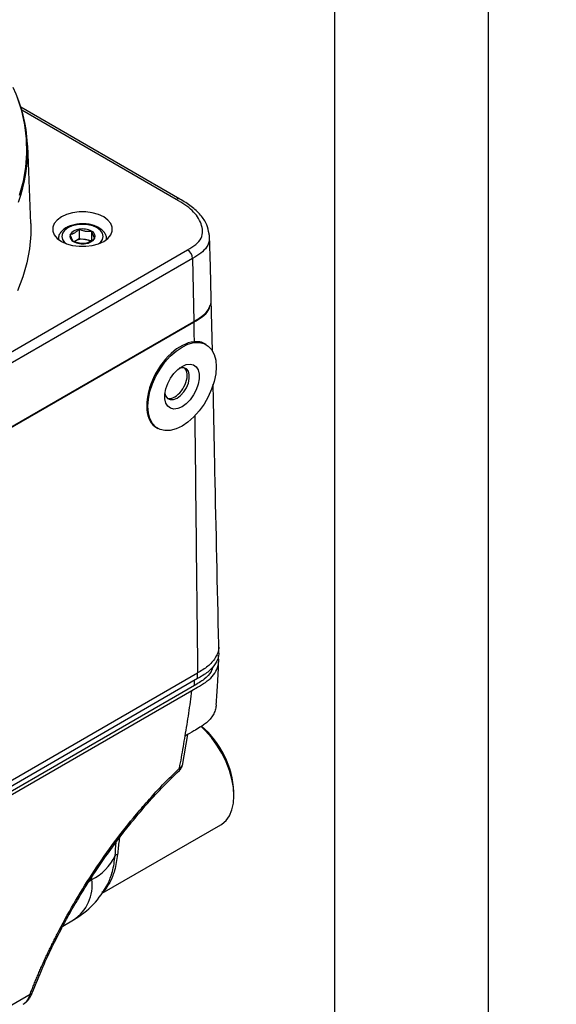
# Model space of a CAD drawing. Header units: millimetres. Extents: x 0 to 776, y 0 to 594.
# Tile 45 of 52: x 715 to 776, y 382 to 494. Entities that reach past the tile are written whole.
import ezdxf

# ---------------------------------------------------------------- set-up
doc = ezdxf.new("R2010")
doc.units = ezdxf.units.MM
doc.header["$LTSCALE"] = 2.75
doc.layers.add('DIMENSIONS', color=140, linetype='Continuous', lineweight=25)
doc.layers.add('TEXT', color=140, linetype='Continuous', lineweight=25)

msp = doc.modelspace()

# ---------------------------------------------------------------- linework, layer by layer
at = {"color": 7, "linetype": 'Continuous'}
msp.add_line((768.36, 593.73), (768.36, 0.01), dxfattribs=at)
for p, q in [((733.29, 473.32), (715.21, 483.76)), ((732.89, 473.28), (715.31, 483.43)), ((716.35, 470.56), (715.99, 479.4)), ((721.85, 469.89), (721.85, 468.83)), ((719.47, 468.76), (719.47, 468.74)), ((721.34, 468.53), (721.85, 468.83)), ((721.85, 468.83), (722.55, 468.72)), ((723.24, 469.67), (723.24, 468.61)), ((724.97, 468.74), (724.97, 468.76)), ((736.59, 469.35), (736.61, 469.14)), ((736.66, 469.21), (736.61, 469.37)), ((721.25, 468.48), (721.34, 468.53)), ((721.28, 468.5), (721.34, 468.53)), ((722.55, 468.72), (723.24, 468.61)), ((685.6, 439.5), (734.17, 467.54)), ((734.74, 466.58), (686.16, 438.53)), ((734.74, 466.58), (734.88, 459.42)), ((737, 456.03), (736.87, 461.92)), ((685.47, 430.81), (734.88, 459.34)), ((685.48, 430.9), (734.88, 459.42)), ((736.29, 456.78), (736.06, 456.91)), ((730.67, 447.32), (730.79, 447.25)), ((737.72, 421.98), (737.72, 422.63)), ((683.8, 389.75), (735.31, 419.48)), ((735.31, 418.83), (683.8, 389.09)), ((734.96, 418.05), (734.96, 418.63)), ((735.31, 418.83), (735.31, 419.48)), ((734.96, 418.05), (683.45, 388.32)), ((683.8, 388.11), (734.67, 417.48)), ((734.67, 417.48), (735.31, 417.85)), ((733.58, 408.97), (734.21, 412.5)), ((739.44, 405.53), (739.44, 405.94)), ((724.46, 394.44), (737.94, 402.22)), ((723.28, 396), (723.28, 396.29)), ((722.99, 395.83), (723.28, 396)), ((719.99, 390.72), (721.21, 391.43)), ((684.76, 364.78), (716.27, 382.97))]:
    msp.add_line(p, q)
at = {"flags": 128}
for points in [[(715.07, 473.76), (715.51, 475.35), (715.79, 476.95), (715.91, 478.55), (715.87, 480.16), (715.67, 481.76), (715.31, 483.35), (714.79, 484.93)], [(719.82, 468.51), (720.41, 468.24), (721.1, 468.05), (721.84, 467.95), (722.6, 467.95), (723.34, 468.05), (724.03, 468.24), (724.63, 468.51), (725.1, 468.85), (725.43, 469.25), (725.6, 469.68), (725.6, 470.12), (725.43, 470.55), (725.1, 470.94), (724.63, 471.29), (724.03, 471.56), (723.34, 471.75), (722.6, 471.85), (721.84, 471.85), (721.1, 471.75), (720.41, 471.56), (719.82, 471.29), (719.34, 470.94), (719.01, 470.55), (718.84, 470.12), (718.84, 469.68), (719.01, 469.25), (719.34, 468.85), (719.82, 468.51)], [(716.35, 470.56), (716.35, 469.29), (716.21, 467.68), (715.9, 466.07), (715.44, 464.48), (714.82, 462.9)], [(724.09, 468.26), (724.26, 468.4), (724.49, 468.73), (724.57, 469.08), (724.49, 469.43), (724.26, 469.76), (723.88, 470.04), (723.4, 470.26), (722.83, 470.39), (722.22, 470.44), (721.61, 470.39), (721.05, 470.26), (720.56, 470.04), (720.19, 469.76), (719.95, 469.43), (719.87, 469.08), (719.95, 468.73), (720.19, 468.4), (720.35, 468.26)], [(736.87, 462.03), (736.76, 465.61), (736.66, 469.19)], [(734.88, 459.34), (734.9, 458.09), (734.91, 457.11)], [(737.42, 454.26), (737.37, 453.45), (737.19, 452.59), (736.9, 451.72), (736.51, 450.85), (736.04, 450.02), (735.48, 449.25), (734.87, 448.56), (734.21, 447.98), (733.54, 447.53), (732.86, 447.2), (732.21, 447.03), (731.59, 447.01), (731.04, 447.13), (730.56, 447.41), (730.17, 447.83), (729.88, 448.37), (729.71, 449.03), (729.65, 449.77), (729.71, 450.59), (729.88, 451.44), (730.17, 452.32), (730.56, 453.18), (731.04, 454.01), (731.59, 454.78), (732.21, 455.47), (732.86, 456.05), (733.54, 456.51), (734.21, 456.83), (734.87, 457.01), (735.48, 457.03), (736.04, 456.9), (736.51, 456.62), (736.9, 456.21), (737.19, 455.66), (737.37, 455.01), (737.42, 454.26)], [(733.54, 454.3), (734.01, 454.51), (734.46, 454.57), (734.85, 454.49), (735.16, 454.26), (735.39, 453.9), (735.5, 453.43), (735.5, 452.88), (735.39, 452.28), (735.16, 451.66), (734.85, 451.06), (734.46, 450.52), (734.01, 450.07), (733.54, 449.73), (733.06, 449.52), (732.62, 449.46), (732.22, 449.55), (731.91, 449.78), (731.68, 450.14), (731.57, 450.61), (731.57, 451.16), (731.68, 451.76), (731.91, 452.38), (732.22, 452.97), (732.62, 453.51), (733.06, 453.96), (733.54, 454.3)], [(731.58, 451.24), (731.68, 450.92), (731.9, 450.66), (732.21, 450.53), (732.57, 450.55), (732.97, 450.71), (733.37, 451.01), (733.73, 451.41), (734.04, 451.89), (734.26, 452.41), (734.37, 452.92), (734.37, 453.38), (734.26, 453.76), (734.04, 454.03), (733.73, 454.16), (733.37, 454.14), (733.23, 454.1)], [(737.94, 402.22), (738.07, 402.3), (738.55, 402.71), (738.93, 403.26), (739.21, 403.92), (739.38, 404.69), (739.44, 405.53), (739.38, 406.45), (739.21, 407.41), (738.93, 408.4), (738.55, 409.38), (738.07, 410.35), (737.51, 411.28), (736.88, 412.14), (736.19, 412.92), (735.7, 413.39)]]:
    msp.add_lwpolyline(points, dxfattribs=at)
for centre, radius, start, end in [((699.35, 478.76), 16.64, 339.6136, 25.8226), ((733.13, 472.98), 0.385, 64.1253, 127.1509), ((721.93, 468.57), 1.32, 93.4335, 146.5611), ((722.22, 467.7), 2.22, 62.6428, 99.7711), ((721.43, 469.09), 0.635, 160.539, 249.2579), ((722.22, 466.83), 1.92, 80.2289, 117.3572), ((722.52, 469.59), 1.32, 273.4335, 326.5611), ((723.02, 469.08), 0.635, 340.539, 69.2579), ((722.22, 470.46), 2.22, 242.6428, 279.7711), ((722.33, 467.16), 1.57, 59.057, 82.3155), ((733.51, 466.51), 1.23, 3.2296, 57.3477), ((728.92, 405.42), 10.53, 2.8315, 49.5898), ((733.03, 408.54), 0.254, 324.356, 27.9268), ((720.51, 401.35), 6.03, 297.4235, 334.0143), ((726.28, 398.36), 0.502, 99.8012, 135.4311), ((718.54, 395.39), 4.78, 303.9367, 7.3755), ((716.21, 400.09), 10, 299.9973, 332.6524), ((716.24, 383.26), 0.289, 275.021, 333.262)]:
    msp.add_arc(centre, radius, start, end)
for centre, major_axis, ratio, start_param, end_param in [((733.41, 452.09), (2.73, 4.77), 0.579895, 0.383136, 3.139392), ((732.71, 452.49), (0.99, 1.74), 0.582397, 3.922469, 6.144606), ((732.71, 452.49), (0.99, 1.74), 0.582397, 3.262602, 3.922469)]:
    msp.add_ellipse(centre, major_axis=major_axis, ratio=ratio, start_param=start_param, end_param=end_param)
for points, knots in [([(734.17, 467.54), (734.84, 467.93), (735.46, 468.36), (735.94, 469.41), (735.9, 469.97), (735.51, 471.04), (735.17, 471.55), (734.21, 472.48), (733.57, 472.89), (732.89, 473.28)], [0, 0, 0, 0, 0.25, 0.25, 0.5, 0.5, 0.75, 0.75, 1, 1, 1, 1]), ([(736.61, 469.37), (736.55, 469.72), (736.4, 470.47), (735.68, 471.53), (734.64, 472.52), (733.74, 473.05), (733.29, 473.32)], [0, 0, 0, 0, 0.223581, 0.481398, 0.742533, 1, 1, 1, 1]), ([(724.08, 470.06), (724, 470.11), (723.75, 470.24), (723.27, 470.4), (722.66, 470.51), (722.03, 470.52), (721.4, 470.45), (720.82, 470.29), (720.3, 470.05), (719.89, 469.74), (719.62, 469.38), (719.48, 469.04), (719.49, 468.82), (719.49, 468.74)], [0, 0, 0, 0, 0.054395, 0.155639, 0.256563, 0.357227, 0.458024, 0.559346, 0.661732, 0.765557, 0.857437, 0.944888, 1, 1, 1, 1]), ([(720.83, 469.3), (720.87, 469.31), (720.95, 469.33), (721.12, 469.39), (721.34, 469.49), (721.55, 469.64), (721.72, 469.77), (721.81, 469.85), (721.85, 469.89)], [0, 0, 0, 0, 0.127254, 0.249953, 0.499471, 0.749349, 0.872264, 1, 1, 1, 1]), ([(721.85, 469.89), (721.91, 469.86), (722.02, 469.82), (722.25, 469.75), (722.54, 469.68), (722.84, 469.66), (723.07, 469.66), (723.18, 469.67), (723.24, 469.67)], [0, 0, 0, 0, 0.127254, 0.249953, 0.499471, 0.749349, 0.872264, 1, 1, 1, 1]), ([(724.96, 468.73), (724.96, 468.83), (724.96, 469.07), (724.79, 469.42), (724.51, 469.78), (724.23, 469.96), (724.08, 470.06)], [0, 0, 0, 0, 0.188521, 0.446862, 0.709602, 1, 1, 1, 1]), ([(721.2, 468.49), (721.19, 468.51), (721.15, 468.55), (721.09, 468.65), (721.01, 468.8), (720.94, 468.99), (720.87, 469.16), (720.84, 469.25), (720.83, 469.3)], [0, 0, 0, 0, 0.1272543, 0.2499531, 0.499471, 0.7493494, 0.8722641, 1, 1, 1, 1]), ([(723.62, 468.87), (723.57, 468.83), (723.49, 468.75), (723.32, 468.62), (723.11, 468.47), (722.89, 468.37), (722.72, 468.31), (722.64, 468.29), (722.6, 468.28)], [0, 0, 0, 0, 0.127254, 0.249953, 0.499471, 0.749349, 0.872264, 1, 1, 1, 1]), ([(723.24, 469.67), (723.26, 469.62), (723.29, 469.53), (723.35, 469.36), (723.43, 469.17), (723.51, 469.02), (723.57, 468.93), (723.6, 468.89), (723.62, 468.87)], [0, 0, 0, 0, 0.127254, 0.249953, 0.499471, 0.749349, 0.872264, 1, 1, 1, 1]), ([(736.61, 469.14), (736.63, 469.01), (736.69, 468.58), (736.41, 467.88), (735.72, 467.14), (735.06, 466.76), (734.74, 466.58)], [0, 0, 0, 0, 0.138512, 0.445222, 0.725344, 1, 1, 1, 1]), ([(722.6, 468.28), (722.54, 468.27), (722.42, 468.26), (722.19, 468.26), (721.9, 468.29), (721.6, 468.35), (721.37, 468.43), (721.26, 468.47), (721.2, 468.49)], [0, 0, 0, 0, 0.127254, 0.249953, 0.499471, 0.749349, 0.872264, 1, 1, 1, 1]), ([(734.88, 459.42), (735.18, 459.6), (735.78, 459.96), (736.43, 460.54), (736.74, 461.14), (736.88, 461.64), (736.85, 461.95), (736.84, 462.07)], [0, 0, 0, 0, 0.250411, 0.49878, 0.687269, 0.876074, 1, 1, 1, 1]), ([(734.88, 459.34), (735.22, 459.54), (735.88, 459.93), (736.51, 460.53), (736.64, 460.93), (736.68, 461.07)], [0, 0, 0, 0, 0.401079, 0.801106, 1, 1, 1, 1]), ([(736.05, 456.9), (735.95, 456.96), (735.66, 457.11), (735.21, 457.11), (734.91, 457.11)], [0, 0, 0, 0, 0.336318, 1, 1, 1, 1]), ([(737.72, 422.7), (737.57, 429.26), (737.35, 439.12), (737.14, 448.99), (737.08, 452.3)], [0, 0, 0, 0, 0.6650258, 1, 1, 1, 1]), ([(734.99, 448.77), (735.05, 443.31), (735.15, 433.55), (735.26, 423.79), (735.31, 419.48)], [0, 0, 0, 0, 0.558323, 1, 1, 1, 1]), ([(737.67, 422.69), (737.69, 422.57), (737.76, 422.06), (737.41, 421.19), (736.56, 420.22), (735.72, 419.72), (735.31, 419.48)], [0, 0, 0, 0, 0.099738, 0.426285, 0.723314, 1, 1, 1, 1]), ([(737.68, 421.97), (737.69, 421.88), (737.76, 421.39), (737.41, 420.54), (736.56, 419.56), (735.72, 419.07), (735.31, 418.83)], [0, 0, 0, 0, 0.082805, 0.415493, 0.71811, 1, 1, 1, 1]), ([(735.31, 417.85), (735.62, 418.03), (736.25, 418.4), (737.03, 419.07), (737.54, 419.88), (737.77, 420.71), (737.69, 421.27), (737.65, 421.51)], [0, 0, 0, 0, 0.186589, 0.381714, 0.591678, 0.8164, 1, 1, 1, 1]), ([(737.43, 415.88), (737.49, 416.62), (737.61, 418.29), (737.68, 419.96), (737.72, 420.88)], [0, 0, 0, 0, 0.443614, 1, 1, 1, 1]), ([(737.04, 420.22), (736.99, 420.02), (736.86, 419.5), (736.12, 418.75), (735.34, 418.28), (734.96, 418.05)], [0, 0, 0, 0, 0.231732, 0.621447, 1, 1, 1, 1]), ([(733.9, 412.32), (733.97, 412.75), (734.11, 413.61), (734.31, 414.9), (734.5, 416.19), (734.62, 417.05), (734.67, 417.48)], [0, 0, 0, 0, 0.250388, 0.500507, 0.750373, 1, 1, 1, 1]), ([(737.44, 415.87), (737.42, 415.71), (737.36, 415.36), (737.1, 414.68), (736.63, 414.07), (736.02, 413.58), (735.49, 413.25), (734.8, 412.83), (734.24, 412.51), (733.92, 412.33)], [0, 0, 0, 0, 0.119434, 0.24776, 0.495549, 0.589159, 0.677235, 0.814162, 1, 1, 1, 1]), ([(733.25, 408.66), (733.33, 409.07), (733.48, 409.88), (733.7, 411.1), (733.83, 411.92), (733.9, 412.32)], [0, 0, 0, 0, 0.333717, 0.667044, 1, 1, 1, 1]), ([(716.27, 382.97), (716.33, 383.14), (716.47, 383.49), (716.67, 384), (716.89, 384.52), (717.11, 385.05), (717.33, 385.57), (717.56, 386.09), (717.8, 386.62), (718.04, 387.15), (718.29, 387.68), (718.55, 388.21), (718.81, 388.74), (719.08, 389.27), (719.84, 390.78), (721.19, 393.25), (723.28, 396.63), (725.55, 399.91), (727.4, 402.29), (728.73, 403.87), (729.46, 404.72), (730.2, 405.55), (730.95, 406.36), (731.71, 407.15), (732.48, 407.92), (732.99, 408.42), (733.25, 408.66)], [0, 0, 0, 0, 0.019179, 0.038343, 0.057499, 0.076652, 0.095808, 0.114974, 0.134155, 0.153358, 0.172587, 0.19185, 0.211152, 0.230499, 0.249896, 0.374975, 0.499581, 0.624121, 0.74925, 0.785214, 0.82107, 0.856854, 0.892603, 0.928353, 0.96414, 1, 1, 1, 1]), ([(716.5, 383.13), (716.89, 384.09), (717.62, 385.9), (718.83, 388.48), (719.88, 390.54), (720.76, 392.15), (721.45, 393.34), (722.07, 394.37), (722.77, 395.5), (723.68, 396.92), (724.93, 398.75), (726.33, 400.66), (727.85, 402.59), (729.45, 404.48), (731.25, 406.46), (732.56, 407.73), (733.24, 408.4)], [0, 0, 0, 0, 0.109063, 0.203754, 0.284923, 0.33712, 0.381679, 0.418492, 0.452443, 0.509149, 0.579494, 0.663674, 0.73594, 0.816063, 0.904073, 1, 1, 1, 1]), ([(733.24, 408.4), (733.28, 408.44), (733.36, 408.52), (733.46, 408.68), (733.55, 408.86), (733.58, 408.98), (733.59, 409.05)], [0, 0, 0, 0, 0.230395, 0.470172, 0.725519, 1, 1, 1, 1]), ([(733.25, 408.66), (733.32, 408.71), (733.46, 408.79), (733.56, 408.92), (733.57, 409.01), (733.58, 409.04)], [0, 0, 0, 0, 0.39433, 0.806553, 1, 1, 1, 1]), ([(726.43, 400.76), (726.41, 400.65), (726.33, 400.01), (726.26, 399.37), (726.2, 398.86)], [0, 0, 0, 0, 0.1794253, 1, 1, 1, 1]), ([(725.93, 398.71), (725.97, 399.21), (726.01, 399.71), (726.05, 400.24), (726.05, 400.25)], [0, 0, 0, 0, 0.974272, 1, 1, 1, 1]), ([(726.2, 398.86), (726.11, 398.23), (725.94, 397.05), (725.36, 395.67), (724.84, 394.85), (724.51, 394.59), (724.44, 394.54)], [0, 0, 0, 0, 0.343153, 0.653172, 0.931121, 1, 1, 1, 1]), ([(725.09, 395.49), (725.29, 395.94), (725.71, 396.88), (725.85, 398.09), (725.93, 398.71)], [0, 0, 0, 0, 0.477899, 1, 1, 1, 1]), ([(715.46, 381.84), (715.61, 381.94), (715.96, 382.16), (716.15, 382.68), (716.27, 382.97)], [0, 0, 0, 0, 0.435016, 1, 1, 1, 1]), ([(715.47, 381.81), (715.58, 381.88), (715.8, 382.03), (716.08, 382.35), (716.32, 382.71), (716.44, 382.99), (716.5, 383.13)], [0, 0, 0, 0, 0.261121, 0.515286, 0.761814, 1, 1, 1, 1])]:
    msp.add_open_spline(points, degree=3, knots=knots)
at = {"layer": 'DIMENSIONS'}
msp.add_open_spline([(700.05, 385.08), (776.1, 327.82), (655.75, 374.66), (666.8, 318.06)], degree=3, dxfattribs=at)
at = {"layer": 'TEXT'}
msp.add_line((750.89, 576.26), (750.89, 17.46), dxfattribs=at)

doc.saveas('drawing.dxf')
